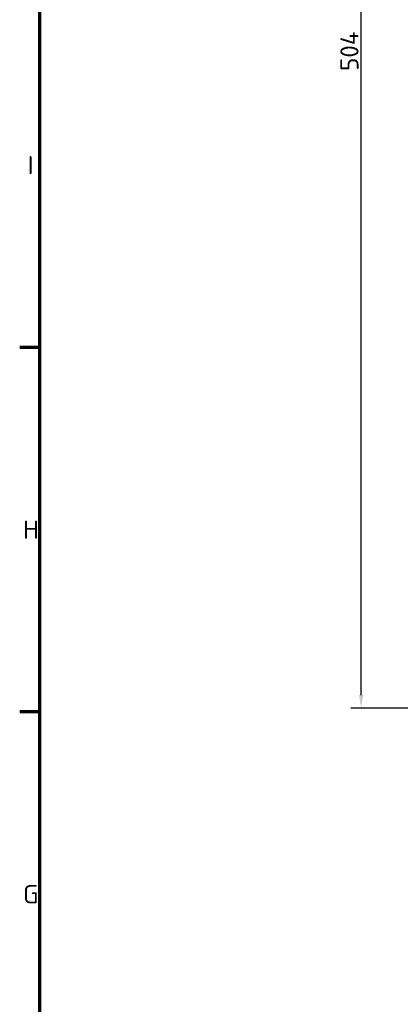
# Model space of a CAD drawing. Header units: millimetres. Extents: x 0 to 4686, y -120 to 1682.
# Tile 53 of 256: x 32 to 179, y 869 to 1247. Entities that reach past the tile are written whole.
import ezdxf

# ---------------------------------------------------------------- set-up
doc = ezdxf.new("R2010")
doc.units = ezdxf.units.MM
doc.header["$LTSCALE"] = 2
doc.layers.get('0').update_dxf_attribs({"lineweight": 25})
doc.layers.add('Bemaßung (ISO)', color=7, linetype='Continuous', lineweight=25)
doc.layers.add('Rahmen (ISO)', color=7, linetype='Continuous', lineweight=70)
doc.styles.add('Notiztext (DIN)', font='isocpeur.ttf')
doc.dimstyles.new('Standard (DIN)', dxfattribs={"dimscale": 2, "dimtxt": 3.5, "dimasz": 2.5, "dimexe": 2, "dimexo": 0.5, "dimgap": 0.5, "dimtad": 1, "dimrnd": 1e-08, "dimtxsty": 'Notiztext (DIN)', "dimcen": 0.09, "dimdle": 10, "dimclrd": 256, "dimclre": 256, "dimclrt": 256, "dimadec": 0, "dimazin": 0, "dimtfac": 1, "dimtmove": 0, "dimatfit": 3, "dimfxl": 1, "dimtolj": 1, "dimtzin": 0, "dimlwd": -1, "dimlwe": -1, "dimarcsym": 0})

# ---------------------------------------------------------------- blocks, each defined once
blk = doc.blocks.new('Ränder Vorgaberahmen')
at = {"layer": 'Rahmen (ISO)'}
for p, q in [((20, 560.67), (16.1, 560.67)), ((20, 490.58), (16.1, 490.58))]:
    blk.add_line(p, q, dxfattribs=at)
at = {"layer": 'Rahmen (ISO)', "flags": 128}
blk.add_lwpolyline([(20, 20), (20, 821), (1169, 821), (1169, 20), (20, 20)], dxfattribs=at)
at = {"layer": 'Rahmen (ISO)', "char_height": 3.5, "attachment_point": 7, "style": 'Notiztext (DIN)'}
for s, insert in [('I', (17.63, 593.96)), ('H', (16.75, 523.88)), ('G', (16.75, 453.79))]:
    blk.add_mtext(s, dxfattribs=dict(at, insert=insert))
blk = doc.blocks.new('*D25')
at = {"layer": 'Bemaßung (ISO)', "transparency": 16777216}
for p, q in [((224.19, 1486.65), (159.6, 1486.65)), ((163.6, 987.65), (163.6, 1481.65)), ((239.17, 982.65), (159.6, 982.65))]:
    blk.add_line(p, q, dxfattribs=at)
for points in [[(162.77, 1481.65), (164.43, 1481.65), (163.6, 1486.65)], [(162.77, 987.65), (164.43, 987.65), (163.6, 982.65)]]:
    blk.add_solid(points, dxfattribs=at)
at = {"layer": 'Defpoints', "color": 0, "transparency": 16777216}
for p in [(163.6, 1486.65), (225.19, 1486.65), (240.17, 982.65)]:
    blk.add_point(p, dxfattribs=at)
at = {"layer": 'Bemaßung (ISO)', "transparency": 16777216, "insert": (155.6, 1227.65), "char_height": 7, "attachment_point": 1, "rotation": 90, "style": 'Notiztext (DIN)'}
blk.add_mtext('\\A1;504', dxfattribs=at)

msp = doc.modelspace()

# ---------------------------------------------------------------- block references
at = {"xscale": 2, "yscale": 2, "zscale": 2}
msp.add_blockref('Ränder Vorgaberahmen', (0, 0), dxfattribs=at)

# ---------------------------------------------------------------- dimensions: what is measured, and where the dimension line sits
at = {"layer": 'Bemaßung (ISO)'}
dim = msp.add_linear_dim(base=(163.5989, 1486.6471), p1=(240.1713, 982.6471), p2=(225.189, 1486.6471), angle=90, dimstyle='Standard (DIN)', override={"dimgap": 0.5, "dimdec": 2, "dimtol": 0, "dimlim": 0, "dimtp": 0, "dimtm": 0, "dimtdec": 2, "dimtofl": 0, "dimatfit": 1}, dxfattribs=at)
dim.commit()
dim.dimension.update_dxf_attribs({"geometry": '*D25', "text_midpoint": (163.5989, 1234.6471), "dimtype": 160})

doc.saveas('drawing.dxf')
